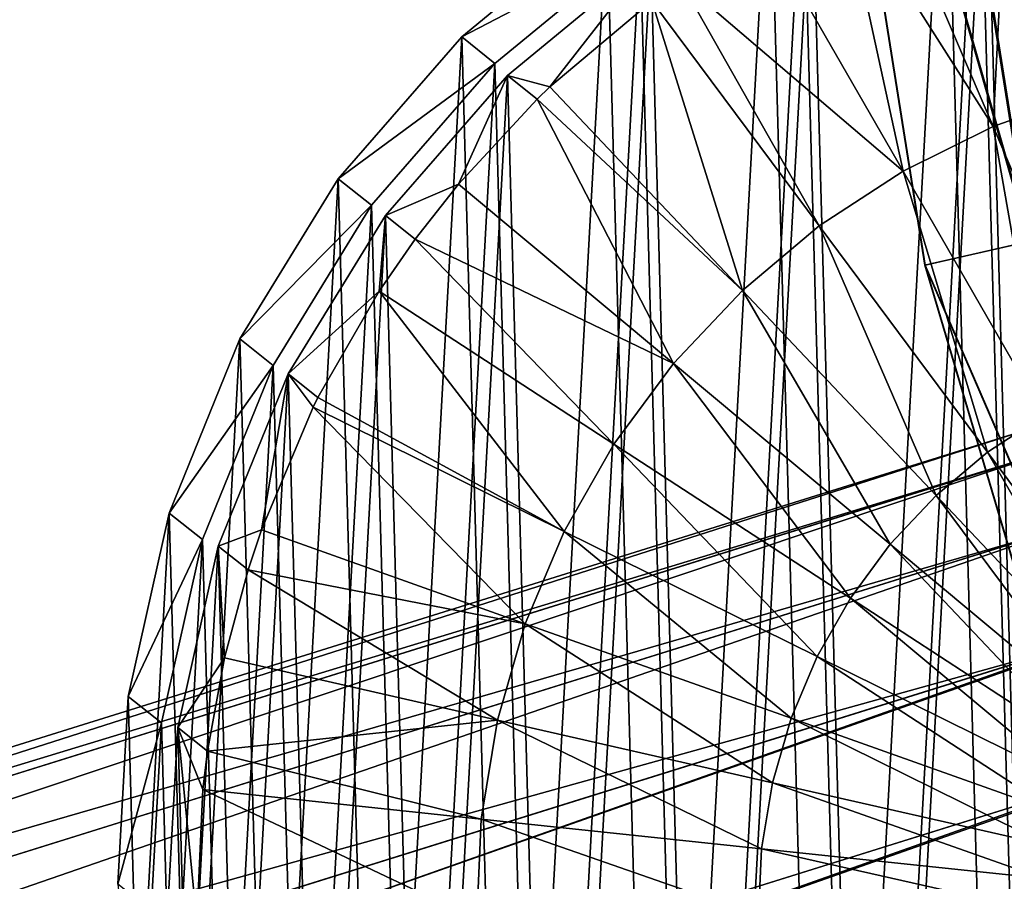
# Model space of a CAD drawing. Header units: millimetres. Extents: x 64 to 3333, y 103 to 3347.
# Tile 245 of 256: x 3232 to 3239, y 2250 to 2256. Entities that reach past the tile are written whole.
import ezdxf

# ---------------------------------------------------------------- set-up
doc = ezdxf.new("R2010")
doc.units = ezdxf.units.MM
doc.header["$LTSCALE"] = 25.4
doc.layers.get('0').update_dxf_attribs({"true_color": 0xff5454})

# ---------------------------------------------------------------- blocks, each defined once
blk = doc.blocks.new('SPIDER-6785-9743.STL')
at = {"color": 7, "true_color": 0xffffff}
mesh = blk.add_polyface(dxfattribs=at)
corners = [(3238.2991, 2260.3159, 52.9077), (3240.7249, 2254.5605, 47.0723), (3239.2659, 2254.2297, 52.9077), (3239.7888, 2260.4534, 47.0723)]
mesh.append_faces([[corners[k] for k in face] for face in [(0, 1, 2), (1, 0, 3)]], dxfattribs={"vtx0": -1, "color": 7})
mesh = blk.add_polyface(dxfattribs=at)
corners = [(3240.7368, 2254.5632, 76.7195), (3238.3066, 2260.3167, 70.8853), (3239.2732, 2254.2312, 70.8853), (3239.8013, 2260.4546, 76.7195)]
mesh.append_faces([[corners[k] for k in face] for face in [(0, 1, 2), (1, 0, 3)]], dxfattribs={"vtx0": -1, "color": 7})
mesh = blk.add_polyface(dxfattribs=at)
corners = [(3237.5496, 2260.2466, 58.8847), (3239.2659, 2254.2297, 52.9077), (3238.5317, 2254.0632, 58.8847), (3238.2991, 2260.3159, 52.9077)]
mesh.append_faces([[corners[k] for k in face] for face in [(0, 1, 2), (1, 0, 3)]], dxfattribs={"vtx0": -1, "color": 7})
mesh = blk.add_polyface(dxfattribs=at)
corners = [(3239.2732, 2254.2312, 70.8853), (3237.552, 2260.2468, 64.9089), (3238.5342, 2254.0637, 64.9089), (3238.3066, 2260.3167, 70.8853)]
mesh.append_faces([[corners[k] for k in face] for face in [(0, 1, 2), (1, 0, 3)]], dxfattribs={"vtx0": -1, "color": 7})
mesh = blk.add_polyface(dxfattribs=at)
corners = [(3238.5342, 2254.0637, 64.9089), (3237.5496, 2260.2466, 58.8847), (3238.5317, 2254.0632, 58.8847), (3237.552, 2260.2468, 64.9089)]
mesh.append_faces([[corners[k] for k in face] for face in [(0, 1, 2), (1, 0, 3)]], dxfattribs={"vtx0": -1, "color": 7})
at = {"color": 0}
mesh = blk.add_polyface(dxfattribs=at)
corners = [(3233.0071, 2248.3999, 1399.4733), (3232.9338, 2251.0315, 1399.4098), (3232.8613, 2249.7126, 1399.4385), (3233.2224, 2252.3208, 1399.3882), (3233.3667, 2247.1292, 1399.5134), (3233.719, 2253.5452, 1399.3743), (3233.9307, 2245.9351, 1399.5577), (3234.4104, 2254.6711, 1399.3682), (3234.6836, 2244.8503, 1399.605), (3235.2773, 2255.668, 1399.3704), (3235.6047, 2243.9043, 1399.6539), (3236.2966, 2256.5088, 1399.3806), (3236.6692, 2243.123, 1399.7032), (3237.4402, 2257.1702, 1399.3986), (3237.8477, 2242.5278, 1399.7516), (3238.677, 2257.6345, 1399.424), (3239.1084, 2242.1348, 1399.7976), (3239.9731, 2257.8889, 1399.4559), (3240.4165, 2241.9543, 1399.8401), (3241.2932, 2257.9268, 1399.4937), (3241.7368, 2241.9922, 1399.8778), (3242.6016, 2257.7466, 1399.5361), (3243.033, 2242.2466, 1399.9098), (3243.8621, 2257.3533, 1399.5822), (3244.2695, 2242.7109, 1399.9352), (3245.0408, 2256.7581, 1399.6305), (3245.4131, 2243.3723, 1399.9531), (3246.105, 2255.9768, 1399.6798), (3246.4324, 2244.2131, 1399.9634), (3247.0264, 2255.0308, 1399.7288), (3247.2996, 2245.21, 1399.9655), (3247.7791, 2253.946, 1399.776), (3247.991, 2246.3359, 1399.9595), (3248.343, 2252.752, 1399.8203), (3248.4875, 2247.5603, 1399.9454), (3248.7029, 2251.4812, 1399.8605), (3248.7759, 2248.8496, 1399.924), (3248.8484, 2250.1685, 1399.8953)]
mesh.append_faces([[corners[k] for k in face] for face in [(0, 1, 2), (35, 36, 37)]], dxfattribs={"vtx0": -1, "color": 0})
mesh.append_faces([[corners[k] for k in face] for face in [(1, 0, 3), (3, 4, 5), (5, 6, 7), (7, 8, 9), (9, 10, 11), (11, 12, 13), (13, 14, 15), (15, 16, 17), (17, 18, 19), (19, 20, 21), (21, 22, 23), (23, 24, 25), (25, 26, 27), (27, 28, 29), (29, 30, 31), (31, 32, 33), (33, 34, 35)]], dxfattribs={"vtx0": -1, "vtx1": -1, "color": 0})
mesh.append_faces([[corners[k] for k in face] for face in [(3, 0, 4), (5, 4, 6), (7, 6, 8), (9, 8, 10), (11, 10, 12), (13, 12, 14), (15, 14, 16), (17, 16, 18), (19, 18, 20), (21, 20, 22), (23, 22, 24), (25, 24, 26), (27, 26, 28), (29, 28, 30), (31, 30, 32), (33, 32, 34), (35, 34, 36)]], dxfattribs={"vtx0": -1, "vtx2": -1, "color": 0})
mesh = blk.add_polyface(dxfattribs=at)
corners = [(3233.1675, 2250.8455, 1391.4154), (3233.2407, 2248.2136, 1391.4789), (3233.0952, 2249.5264, 1391.444), (3233.4561, 2252.1345, 1391.3938), (3233.6006, 2246.9429, 1391.519), (3233.9526, 2253.3589, 1391.3798), (3234.1646, 2245.7488, 1391.5632), (3234.644, 2254.4849, 1391.3738), (3234.9172, 2244.6641, 1391.6106), (3235.5112, 2255.4817, 1391.376), (3235.8384, 2243.7183, 1391.6595), (3236.5305, 2256.3225, 1391.3861), (3236.9028, 2242.9368, 1391.7089), (3237.6741, 2256.9839, 1391.4042), (3238.0815, 2242.3416, 1391.7572), (3238.9106, 2257.4482, 1391.4296), (3239.342, 2241.9485, 1391.8032), (3240.2068, 2257.7029, 1391.4615), (3240.6504, 2241.7683, 1391.8457), (3241.5271, 2257.7405, 1391.4993), (3241.9705, 2241.8059, 1391.8834), (3242.8352, 2257.5603, 1391.5416), (3243.2666, 2242.0603, 1391.9154), (3244.0959, 2257.167, 1391.5876), (3244.5034, 2242.5247, 1391.9407), (3245.2744, 2256.5718, 1391.636), (3245.647, 2243.1863, 1391.9587), (3246.3389, 2255.7905, 1391.6853), (3246.6663, 2244.0269, 1391.969), (3247.26, 2254.8445, 1391.7344), (3247.5332, 2245.0239, 1391.9711), (3248.0129, 2253.7598, 1391.7816), (3248.2246, 2246.1499, 1391.9651), (3248.5769, 2252.5657, 1391.8259), (3248.7212, 2247.374, 1391.951), (3248.9365, 2251.2949, 1391.8661), (3249.0098, 2248.6633, 1391.9294), (3249.0823, 2249.9822, 1391.9009)]
mesh.append_faces([[corners[k] for k in face] for face in [(0, 1, 2), (36, 35, 37)]], dxfattribs={"vtx0": -1, "color": 0})
mesh.append_faces([[corners[k] for k in face] for face in [(1, 3, 4), (4, 5, 6), (6, 7, 8), (8, 9, 10), (10, 11, 12), (12, 13, 14), (14, 15, 16), (16, 17, 18), (18, 19, 20), (20, 21, 22), (22, 23, 24), (24, 25, 26), (26, 27, 28), (28, 29, 30), (30, 31, 32), (32, 33, 34), (34, 35, 36)]], dxfattribs={"vtx0": -1, "vtx1": -1, "color": 0})
mesh.append_faces([[corners[k] for k in face] for face in [(1, 0, 3), (4, 3, 5), (6, 5, 7), (8, 7, 9), (10, 9, 11), (12, 11, 13), (14, 13, 15), (16, 15, 17), (18, 17, 19), (20, 19, 21), (22, 21, 23), (24, 23, 25), (26, 25, 27), (28, 27, 29), (30, 29, 31), (32, 31, 33), (34, 33, 35)]], dxfattribs={"vtx0": -1, "vtx2": -1, "color": 0})
mesh = blk.add_polyface(dxfattribs=at)
corners = [(3233.3545, 2248.2117, 1390.6448), (3233.282, 2250.8135, 1390.5822), (3233.2104, 2249.5095, 1390.6104), (3233.5671, 2252.0881, 1390.5608), (3233.71, 2246.9553, 1390.6844), (3234.0583, 2253.2983, 1390.5469), (3234.2676, 2245.7749, 1390.7283), (3234.7417, 2254.4116, 1390.541), (3235.012, 2244.7024, 1390.775), (3235.5989, 2255.3972, 1390.5431), (3235.9226, 2243.7673, 1390.8235), (3236.6067, 2256.2283, 1390.5532), (3236.9749, 2242.9949, 1390.8722), (3237.7373, 2256.8823, 1390.571), (3238.1401, 2242.4062, 1390.92), (3238.96, 2257.3416, 1390.5961), (3239.3862, 2242.0176, 1390.9655), (3240.2415, 2257.593, 1390.6277), (3240.6797, 2241.8394, 1391.0074), (3241.5466, 2257.6301, 1390.6649), (3241.9849, 2241.8767, 1391.0448), (3242.8398, 2257.4521, 1390.7069), (3243.2664, 2242.1282, 1391.0764), (3244.0862, 2257.0635, 1390.7524), (3244.489, 2242.5874, 1391.1014), (3245.2515, 2256.4749, 1390.8002), (3245.6196, 2243.2412, 1391.1193), (3246.3037, 2255.7024, 1390.849), (3246.6272, 2244.0725, 1391.1294), (3247.2144, 2254.7673, 1390.8973), (3247.4846, 2245.0581, 1391.1315), (3247.9587, 2253.6948, 1390.9441), (3248.168, 2246.1711, 1391.1255), (3248.5161, 2252.5144, 1390.9879), (3248.6589, 2247.3816, 1391.1117), (3248.8718, 2251.2581, 1391.0276), (3248.9443, 2248.6562, 1391.0903), (3249.0159, 2249.9602, 1391.062)]
mesh.append_faces([[corners[k] for k in face] for face in [(0, 1, 2), (35, 36, 37)]], dxfattribs={"vtx0": -1, "color": 0})
mesh.append_faces([[corners[k] for k in face] for face in [(1, 0, 3), (3, 4, 5), (5, 6, 7), (7, 8, 9), (9, 10, 11), (11, 12, 13), (13, 14, 15), (15, 16, 17), (17, 18, 19), (19, 20, 21), (21, 22, 23), (23, 24, 25), (25, 26, 27), (27, 28, 29), (29, 30, 31), (31, 32, 33), (33, 34, 35)]], dxfattribs={"vtx0": -1, "vtx1": -1, "color": 0})
mesh.append_faces([[corners[k] for k in face] for face in [(3, 0, 4), (5, 4, 6), (7, 6, 8), (9, 8, 10), (11, 10, 12), (13, 12, 14), (15, 14, 16), (17, 16, 18), (19, 18, 20), (21, 20, 22), (23, 22, 24), (25, 24, 26), (27, 26, 28), (29, 28, 30), (31, 30, 32), (33, 32, 34), (35, 34, 36)]], dxfattribs={"vtx0": -1, "vtx2": -1, "color": 0})
mesh = blk.add_polyface(dxfattribs=at)
corners = [(3239.1211, 2257.1616, 1383.4612), (3239.0125, 2255.0386, 1383.1011), (3238.2385, 2256.8474, 1383.4426), (3239.677, 2255.2751, 1383.115)]
mesh.append_faces([[corners[k] for k in face] for face in [(0, 1, 2), (1, 0, 3)]], dxfattribs={"vtx0": -1, "color": 0})
mesh = blk.add_polyface(dxfattribs=at)
corners = [(3239.0125, 2255.0386, 1383.1011), (3237.9458, 2256.7163, 1383.4371), (3238.2385, 2256.8474, 1383.4426)]
mesh.append_faces([[corners[k] for k in face] for face in [(0, 1, 2)]], dxfattribs={"color": 0})
mesh = blk.add_polyface(dxfattribs=at)
corners = [(3238.3806, 2254.7251, 1383.09), (3237.3992, 2256.4309, 1383.4279), (3237.9458, 2256.7163, 1383.4371)]
mesh.append_faces([[corners[k] for k in face] for face in [(0, 1, 2)]], dxfattribs={"color": 0})
mesh = blk.add_polyface(dxfattribs=at)
corners = [(3239.0125, 2255.0386, 1383.1011), (3238.3806, 2254.7251, 1383.09), (3237.9458, 2256.7163, 1383.4371)]
mesh.append_faces([[corners[k] for k in face] for face in [(0, 1, 2)]], dxfattribs={"color": 0})
mesh = blk.add_polyface(dxfattribs=at)
corners = [(3235.2773, 2255.668, 1399.3704), (3236.5305, 2256.3225, 1391.3861), (3235.5112, 2255.4817, 1391.376), (3236.2966, 2256.5088, 1399.3806)]
mesh.append_faces([[corners[k] for k in face] for face in [(0, 1, 2), (1, 0, 3)]], dxfattribs={"vtx0": -1, "color": 0})
mesh = blk.add_polyface(dxfattribs=at)
corners = [(3238.3806, 2254.7251, 1383.09), (3236.8152, 2256.0623, 1383.4193), (3237.3992, 2256.4309, 1383.4279)]
mesh.append_faces([[corners[k] for k in face] for face in [(0, 1, 2)]], dxfattribs={"color": 0})
mesh = blk.add_polyface(dxfattribs=at)
corners = [(3236.6067, 2256.2283, 1390.5532), (3235.8967, 2255.3164, 1383.4098), (3235.5989, 2255.3972, 1390.5431)]
mesh.append_faces([[corners[k] for k in face] for face in [(0, 1, 2)]], dxfattribs={"color": 0})
mesh = blk.add_polyface(dxfattribs=at)
corners = [(3236.6067, 2256.2283, 1390.5532), (3236.6147, 2255.9182, 1383.4169), (3235.8967, 2255.3164, 1383.4098)]
mesh.append_faces([[corners[k] for k in face] for face in [(0, 1, 2)]], dxfattribs={"color": 0})
mesh = blk.add_polyface(dxfattribs=at)
corners = [(3237.7903, 2254.3391, 1383.0817), (3236.6147, 2255.9182, 1383.4169), (3236.8152, 2256.0623, 1383.4193)]
mesh.append_faces([[corners[k] for k in face] for face in [(0, 1, 2)]], dxfattribs={"color": 0})
mesh = blk.add_polyface(dxfattribs=at)
corners = [(3238.3806, 2254.7251, 1383.09), (3237.7903, 2254.3391, 1383.0817), (3236.8152, 2256.0623, 1383.4193)]
mesh.append_faces([[corners[k] for k in face] for face in [(0, 1, 2)]], dxfattribs={"color": 0})
mesh = blk.add_polyface(dxfattribs=at)
corners = [(3236.6147, 2255.9182, 1383.4169), (3237.2498, 2253.886, 1383.0764), (3235.8967, 2255.3164, 1383.4098), (3237.7903, 2254.3391, 1383.0817)]
mesh.append_faces([[corners[k] for k in face] for face in [(0, 1, 2), (1, 0, 3)]], dxfattribs={"vtx0": -1, "color": 0})
mesh = blk.add_polyface(dxfattribs=at)
corners = [(3234.4104, 2254.6711, 1399.3682), (3235.5112, 2255.4817, 1391.376), (3234.644, 2254.4849, 1391.3738), (3235.2773, 2255.668, 1399.3704)]
mesh.append_faces([[corners[k] for k in face] for face in [(0, 1, 2), (1, 0, 3)]], dxfattribs={"vtx0": -1, "color": 0})
mesh = blk.add_polyface(dxfattribs=at)
corners = [(3235.5989, 2255.3972, 1390.5431), (3235.2546, 2254.6338, 1383.407), (3234.7417, 2254.4116, 1390.541)]
mesh.append_faces([[corners[k] for k in face] for face in [(0, 1, 2)]], dxfattribs={"color": 0})
mesh = blk.add_polyface(dxfattribs=at)
corners = [(3235.5989, 2255.3972, 1390.5431), (3235.8076, 2255.231, 1383.4092), (3235.2546, 2254.6338, 1383.407)]
mesh.append_faces([[corners[k] for k in face] for face in [(0, 1, 2)]], dxfattribs={"color": 0})
mesh = blk.add_polyface(dxfattribs=at)
corners = [(3235.5989, 2255.3972, 1390.5431), (3235.8967, 2255.3164, 1383.4098), (3235.8076, 2255.231, 1383.4092)]
mesh.append_faces([[corners[k] for k in face] for face in [(0, 1, 2)]], dxfattribs={"color": 0})
mesh = blk.add_polyface(dxfattribs=at)
corners = [(3237.2498, 2253.886, 1383.0764), (3235.8076, 2255.231, 1383.4092), (3235.8967, 2255.3164, 1383.4098)]
mesh.append_faces([[corners[k] for k in face] for face in [(0, 1, 2)]], dxfattribs={"color": 0})
mesh = blk.add_polyface(dxfattribs=at)
corners = [(3236.7664, 2253.3723, 1383.0742), (3235.2546, 2254.6338, 1383.407), (3235.8076, 2255.231, 1383.4092)]
mesh.append_faces([[corners[k] for k in face] for face in [(0, 1, 2)]], dxfattribs={"color": 0})
mesh = blk.add_polyface(dxfattribs=at)
corners = [(3237.2498, 2253.886, 1383.0764), (3236.7664, 2253.3723, 1383.0742), (3235.8076, 2255.231, 1383.4092)]
mesh.append_faces([[corners[k] for k in face] for face in [(0, 1, 2)]], dxfattribs={"color": 0})
mesh = blk.add_polyface(dxfattribs=at)
corners = [(3239.677, 2255.2751, 1383.115), (3239.7908, 2253.2153, 1382.8595), (3239.0125, 2255.0386, 1383.1011), (3240.2351, 2253.3735, 1382.8689)]
mesh.append_faces([[corners[k] for k in face] for face in [(0, 1, 2), (1, 0, 3)]], dxfattribs={"vtx0": -1, "color": 0})
mesh = blk.add_polyface(dxfattribs=at)
corners = [(3239.0125, 2255.0386, 1383.1011), (3239.3684, 2253.0059, 1382.8521), (3238.3806, 2254.7251, 1383.09), (3239.7908, 2253.2153, 1382.8595)]
mesh.append_faces([[corners[k] for k in face] for face in [(0, 1, 2), (1, 0, 3)]], dxfattribs={"vtx0": -1, "color": 0})
mesh = blk.add_polyface(dxfattribs=at)
corners = [(3233.719, 2253.5452, 1399.3743), (3234.644, 2254.4849, 1391.3738), (3233.9526, 2253.3589, 1391.3798), (3234.4104, 2254.6711, 1399.3682)]
mesh.append_faces([[corners[k] for k in face] for face in [(0, 1, 2), (1, 0, 3)]], dxfattribs={"vtx0": -1, "color": 0})
mesh = blk.add_polyface(dxfattribs=at)
corners = [(3238.3806, 2254.7251, 1383.09), (3238.9736, 2252.7478, 1382.8466), (3237.7903, 2254.3391, 1383.0817), (3239.3684, 2253.0059, 1382.8521)]
mesh.append_faces([[corners[k] for k in face] for face in [(0, 1, 2), (1, 0, 3)]], dxfattribs={"vtx0": -1, "color": 0})
mesh = blk.add_polyface(dxfattribs=at)
corners = [(3235.2546, 2254.6338, 1383.407), (3234.9502, 2254.2454, 1383.4071), (3234.7417, 2254.4116, 1390.541)]
mesh.append_faces([[corners[k] for k in face] for face in [(0, 1, 2)]], dxfattribs={"color": 0})
mesh = blk.add_polyface(dxfattribs=at)
corners = [(3236.7664, 2253.3723, 1383.0742), (3234.9502, 2254.2454, 1383.4071), (3235.2546, 2254.6338, 1383.407)]
mesh.append_faces([[corners[k] for k in face] for face in [(0, 1, 2)]], dxfattribs={"color": 0})
mesh = blk.add_polyface(dxfattribs=at)
corners = [(3234.7417, 2254.4116, 1390.541), (3234.6978, 2253.8801, 1383.4082), (3234.0583, 2253.2983, 1390.5469)]
mesh.append_faces([[corners[k] for k in face] for face in [(0, 1, 2)]], dxfattribs={"color": 0})
mesh = blk.add_polyface(dxfattribs=at)
corners = [(3234.7417, 2254.4116, 1390.541), (3234.9502, 2254.2454, 1383.4071), (3234.6978, 2253.8801, 1383.4082)]
mesh.append_faces([[corners[k] for k in face] for face in [(0, 1, 2)]], dxfattribs={"color": 0})
mesh = blk.add_polyface(dxfattribs=at)
corners = [(3237.7903, 2254.3391, 1383.0817), (3238.6123, 2252.4448, 1382.843), (3237.2498, 2253.886, 1383.0764), (3238.9736, 2252.7478, 1382.8466)]
mesh.append_faces([[corners[k] for k in face] for face in [(0, 1, 2), (1, 0, 3)]], dxfattribs={"vtx0": -1, "color": 0})
mesh = blk.add_polyface(dxfattribs=at)
corners = [(3236.3472, 2252.8049, 1383.0752), (3234.6978, 2253.8801, 1383.4082), (3234.9502, 2254.2454, 1383.4071)]
mesh.append_faces([[corners[k] for k in face] for face in [(0, 1, 2)]], dxfattribs={"color": 0})
mesh = blk.add_polyface(dxfattribs=at)
corners = [(3236.7664, 2253.3723, 1383.0742), (3236.3472, 2252.8049, 1383.0752), (3234.9502, 2254.2454, 1383.4071)]
mesh.append_faces([[corners[k] for k in face] for face in [(0, 1, 2)]], dxfattribs={"color": 0})
at = {"color": 7, "true_color": 0xffffff}
mesh = blk.add_polyface(dxfattribs=at)
corners = [(3238.5317, 2254.0632, 58.8847), (3241.0186, 2248.3218, 52.9077), (3240.3125, 2248.0608, 58.8847), (3239.2659, 2254.2297, 52.9077)]
mesh.append_faces([[corners[k] for k in face] for face in [(0, 1, 2), (1, 0, 3)]], dxfattribs={"vtx0": -1, "color": 7})
mesh = blk.add_polyface(dxfattribs=at)
corners = [(3241.0256, 2248.3242, 70.8853), (3238.5342, 2254.0637, 64.9089), (3240.3149, 2248.0618, 64.9089), (3239.2732, 2254.2312, 70.8853)]
mesh.append_faces([[corners[k] for k in face] for face in [(0, 1, 2), (1, 0, 3)]], dxfattribs={"vtx0": -1, "color": 7})
mesh = blk.add_polyface(dxfattribs=at)
corners = [(3240.3149, 2248.0618, 64.9089), (3238.5317, 2254.0632, 58.8847), (3240.3125, 2248.0608, 58.8847), (3238.5342, 2254.0637, 64.9089)]
mesh.append_faces([[corners[k] for k in face] for face in [(0, 1, 2), (1, 0, 3)]], dxfattribs={"vtx0": -1, "color": 7})
at = {"color": 0}
mesh = blk.add_polyface(dxfattribs=at)
corners = [(3234.6978, 2253.8801, 1383.4082), (3234.2668, 2253.1323, 1383.4131), (3234.0583, 2253.2983, 1390.5469)]
mesh.append_faces([[corners[k] for k in face] for face in [(0, 1, 2)]], dxfattribs={"color": 0})
mesh = blk.add_polyface(dxfattribs=at)
corners = [(3234.6978, 2253.8801, 1383.4082), (3235.9978, 2252.1919, 1383.0792), (3234.2668, 2253.1323, 1383.4131), (3236.3472, 2252.8049, 1383.0752)]
mesh.append_faces([[corners[k] for k in face] for face in [(0, 1, 2), (1, 0, 3)]], dxfattribs={"vtx0": -1, "color": 0})
mesh = blk.add_polyface(dxfattribs=at)
corners = [(3237.2498, 2253.886, 1383.0764), (3238.2891, 2252.1013, 1382.8416), (3236.7664, 2253.3723, 1383.0742), (3238.6123, 2252.4448, 1382.843)]
mesh.append_faces([[corners[k] for k in face] for face in [(0, 1, 2), (1, 0, 3)]], dxfattribs={"vtx0": -1, "color": 0})
mesh = blk.add_polyface(dxfattribs=at)
corners = [(3233.2224, 2252.3208, 1399.3882), (3233.9526, 2253.3589, 1391.3798), (3233.4561, 2252.1345, 1391.3938), (3233.719, 2253.5452, 1399.3743)]
mesh.append_faces([[corners[k] for k in face] for face in [(0, 1, 2), (1, 0, 3)]], dxfattribs={"vtx0": -1, "color": 0})
mesh = blk.add_polyface(dxfattribs=at)
corners = [(3236.7664, 2253.3723, 1383.0742), (3238.0088, 2251.7219, 1382.8423), (3236.3472, 2252.8049, 1383.0752), (3238.2891, 2252.1013, 1382.8416)]
mesh.append_faces([[corners[k] for k in face] for face in [(0, 1, 2), (1, 0, 3)]], dxfattribs={"vtx0": -1, "color": 0})
mesh = blk.add_polyface(dxfattribs=at)
corners = [(3234.0583, 2253.2983, 1390.5469), (3233.8694, 2252.2029, 1383.4231), (3233.5671, 2252.0881, 1390.5608)]
mesh.append_faces([[corners[k] for k in face] for face in [(0, 1, 2)]], dxfattribs={"color": 0})
mesh = blk.add_polyface(dxfattribs=at)
corners = [(3234.0583, 2253.2983, 1390.5469), (3234.2336, 2253.0659, 1383.4136), (3233.8694, 2252.2029, 1383.4231)]
mesh.append_faces([[corners[k] for k in face] for face in [(0, 1, 2)]], dxfattribs={"color": 0})
mesh = blk.add_polyface(dxfattribs=at)
corners = [(3234.0583, 2253.2983, 1390.5469), (3234.2668, 2253.1323, 1383.4131), (3234.2336, 2253.0659, 1383.4136)]
mesh.append_faces([[corners[k] for k in face] for face in [(0, 1, 2)]], dxfattribs={"color": 0})
mesh = blk.add_polyface(dxfattribs=at)
corners = [(3235.9978, 2252.1919, 1383.0792), (3234.2336, 2253.0659, 1383.4136), (3234.2668, 2253.1323, 1383.4131)]
mesh.append_faces([[corners[k] for k in face] for face in [(0, 1, 2)]], dxfattribs={"color": 0})
mesh = blk.add_polyface(dxfattribs=at)
corners = [(3234.2336, 2253.0659, 1383.4136), (3235.7236, 2251.542, 1383.0864), (3233.8694, 2252.2029, 1383.4231), (3235.9978, 2252.1919, 1383.0792)]
mesh.append_faces([[corners[k] for k in face] for face in [(0, 1, 2), (1, 0, 3)]], dxfattribs={"vtx0": -1, "color": 0})
mesh = blk.add_polyface(dxfattribs=at)
corners = [(3239.3684, 2253.0059, 1382.8521), (3240.1619, 2251.1482, 1382.7122), (3238.9736, 2252.7478, 1382.8466), (3240.3596, 2251.2776, 1382.7148)]
mesh.append_faces([[corners[k] for k in face] for face in [(0, 1, 2), (1, 0, 3)]], dxfattribs={"vtx0": -1, "color": 0})
mesh = blk.add_polyface(dxfattribs=at)
corners = [(3214.0864, 2244.8438, 1392.6335), (3239.3298, 2252.9304, 1393.4841), (3214.1863, 2245.0742, 1391.6908), (3239.4482, 2252.7681, 1394.4387)]
mesh.append_faces([[corners[k] for k in face] for face in [(0, 1, 2), (1, 0, 3)]], dxfattribs={"vtx0": -1, "color": 0})
mesh = blk.add_polyface(dxfattribs=at)
corners = [(3214.1863, 2245.0742, 1391.6908), (3239.325, 2252.7297, 1392.5297), (3214.3997, 2244.9414, 1390.748), (3239.3298, 2252.9304, 1393.4841)]
mesh.append_faces([[corners[k] for k in face] for face in [(0, 1, 2), (1, 0, 3)]], dxfattribs={"vtx0": -1, "color": 0})
mesh = blk.add_polyface(dxfattribs=at)
corners = [(3236.3472, 2252.8049, 1383.0752), (3237.7754, 2251.3123, 1382.845), (3235.9978, 2252.1919, 1383.0792), (3238.0088, 2251.7219, 1382.8423)]
mesh.append_faces([[corners[k] for k in face] for face in [(0, 1, 2), (1, 0, 3)]], dxfattribs={"vtx0": -1, "color": 0})
mesh = blk.add_polyface(dxfattribs=at)
corners = [(3239.4482, 2252.7681, 1394.4387), (3214.0864, 2244.8438, 1392.6335), (3214.1152, 2244.2849, 1393.4326)]
mesh.append_faces([[corners[k] for k in face] for face in [(0, 1, 2)]], dxfattribs={"color": 0})
mesh = blk.add_polyface(dxfattribs=at)
corners = [(3239.6621, 2252.2671, 1395.248), (3239.4482, 2252.7681, 1394.4387), (3214.1152, 2244.2849, 1393.4326)]
mesh.append_faces([[corners[k] for k in face] for face in [(0, 1, 2)]], dxfattribs={"color": 0})
mesh = blk.add_polyface(dxfattribs=at)
corners = [(3239.325, 2252.7297, 1392.5297), (3239.4346, 2252.196, 1391.7205), (3214.3997, 2244.9414, 1390.748)]
mesh.append_faces([[corners[k] for k in face] for face in [(0, 1, 2)]], dxfattribs={"color": 0})
mesh = blk.add_polyface(dxfattribs=at)
corners = [(3238.9736, 2252.7478, 1382.8466), (3239.9807, 2250.9966, 1382.7103), (3238.6123, 2252.4448, 1382.843), (3240.1619, 2251.1482, 1382.7122)]
mesh.append_faces([[corners[k] for k in face] for face in [(0, 1, 2), (1, 0, 3)]], dxfattribs={"vtx0": -1, "color": 0})
mesh = blk.add_polyface(dxfattribs=at)
corners = [(3238.6123, 2252.4448, 1382.843), (3239.8188, 2250.8245, 1382.7096), (3238.2891, 2252.1013, 1382.8416), (3239.9807, 2250.9966, 1382.7103)]
mesh.append_faces([[corners[k] for k in face] for face in [(0, 1, 2), (1, 0, 3)]], dxfattribs={"vtx0": -1, "color": 0})
mesh = blk.add_polyface(dxfattribs=at)
corners = [(3232.9338, 2251.0315, 1399.4098), (3233.4561, 2252.1345, 1391.3938), (3233.1675, 2250.8455, 1391.4154), (3233.2224, 2252.3208, 1399.3882)]
mesh.append_faces([[corners[k] for k in face] for face in [(0, 1, 2), (1, 0, 3)]], dxfattribs={"vtx0": -1, "color": 0})
mesh = blk.add_polyface(dxfattribs=at)
corners = [(3239.6621, 2252.2671, 1395.248), (3214.1152, 2244.2849, 1393.4326), (3214.2683, 2243.4829, 1393.9667)]
mesh.append_faces([[corners[k] for k in face] for face in [(0, 1, 2)]], dxfattribs={"color": 0})
mesh = blk.add_polyface(dxfattribs=at)
corners = [(3239.9387, 2251.5039, 1395.7886), (3239.6621, 2252.2671, 1395.248), (3214.2683, 2243.4829, 1393.9667)]
mesh.append_faces([[corners[k] for k in face] for face in [(0, 1, 2)]], dxfattribs={"color": 0})
mesh = blk.add_polyface(dxfattribs=at)
corners = [(3239.4346, 2252.196, 1391.7205), (3214.6941, 2244.4658, 1389.9489), (3214.3997, 2244.9414, 1390.748)]
mesh.append_faces([[corners[k] for k in face] for face in [(0, 1, 2)]], dxfattribs={"color": 0})
mesh = blk.add_polyface(dxfattribs=at)
corners = [(3239.6414, 2251.4111, 1391.1797), (3214.6941, 2244.4658, 1389.9489), (3239.4346, 2252.196, 1391.7205)]
mesh.append_faces([[corners[k] for k in face] for face in [(0, 1, 2)]], dxfattribs={"color": 0})
mesh = blk.add_polyface(dxfattribs=at)
corners = [(3233.8694, 2252.2029, 1383.4231), (3233.7759, 2251.9219, 1383.4269), (3233.5671, 2252.0881, 1390.5608)]
mesh.append_faces([[corners[k] for k in face] for face in [(0, 1, 2)]], dxfattribs={"color": 0})
mesh = blk.add_polyface(dxfattribs=at)
corners = [(3235.7236, 2251.542, 1383.0864), (3233.7759, 2251.9219, 1383.4269), (3233.8694, 2252.2029, 1383.4231)]
mesh.append_faces([[corners[k] for k in face] for face in [(0, 1, 2)]], dxfattribs={"color": 0})
mesh = blk.add_polyface(dxfattribs=at)
corners = [(3235.9978, 2252.1919, 1383.0792), (3237.5918, 2250.8777, 1382.8497), (3235.7236, 2251.542, 1383.0864), (3237.7754, 2251.3123, 1382.845)]
mesh.append_faces([[corners[k] for k in face] for face in [(0, 1, 2), (1, 0, 3)]], dxfattribs={"vtx0": -1, "color": 0})
mesh = blk.add_polyface(dxfattribs=at)
corners = [(3238.2891, 2252.1013, 1382.8416), (3239.6785, 2250.6343, 1382.71), (3238.0088, 2251.7219, 1382.8423), (3239.8188, 2250.8245, 1382.7096)]
mesh.append_faces([[corners[k] for k in face] for face in [(0, 1, 2), (1, 0, 3)]], dxfattribs={"vtx0": -1, "color": 0})
mesh = blk.add_polyface(dxfattribs=at)
corners = [(3233.5671, 2252.0881, 1390.5608), (3233.6096, 2251.3025, 1383.4365), (3233.282, 2250.8135, 1390.5822)]
mesh.append_faces([[corners[k] for k in face] for face in [(0, 1, 2)]], dxfattribs={"color": 0})
mesh = blk.add_polyface(dxfattribs=at)
corners = [(3233.5671, 2252.0881, 1390.5608), (3233.7759, 2251.9219, 1383.4269), (3233.6096, 2251.3025, 1383.4365)]
mesh.append_faces([[corners[k] for k in face] for face in [(0, 1, 2)]], dxfattribs={"color": 0})
mesh = blk.add_polyface(dxfattribs=at)
corners = [(3235.5281, 2250.8645, 1383.0964), (3233.6096, 2251.3025, 1383.4365), (3233.7759, 2251.9219, 1383.4269)]
mesh.append_faces([[corners[k] for k in face] for face in [(0, 1, 2)]], dxfattribs={"color": 0})
mesh = blk.add_polyface(dxfattribs=at)
corners = [(3235.7236, 2251.542, 1383.0864), (3235.5281, 2250.8645, 1383.0964), (3233.7759, 2251.9219, 1383.4269)]
mesh.append_faces([[corners[k] for k in face] for face in [(0, 1, 2)]], dxfattribs={"color": 0})
mesh = blk.add_polyface(dxfattribs=at)
corners = [(3238.0088, 2251.7219, 1382.8423), (3239.5615, 2250.4292, 1382.7113), (3237.7754, 2251.3123, 1382.845), (3239.6785, 2250.6343, 1382.71)]
mesh.append_faces([[corners[k] for k in face] for face in [(0, 1, 2), (1, 0, 3)]], dxfattribs={"vtx0": -1, "color": 0})
mesh = blk.add_polyface(dxfattribs=at)
corners = [(3214.5225, 2242.5601, 1394.1543), (3239.9387, 2251.5039, 1395.7886), (3214.2683, 2243.4829, 1393.9667), (3240.2363, 2250.5945, 1395.9785)]
mesh.append_faces([[corners[k] for k in face] for face in [(0, 1, 2), (1, 0, 3)]], dxfattribs={"vtx0": -1, "color": 0})
mesh = blk.add_polyface(dxfattribs=at)
corners = [(3235.7236, 2251.542, 1383.0864), (3237.4612, 2250.4248, 1382.8564), (3235.5281, 2250.8645, 1383.0964), (3237.5918, 2250.8777, 1382.8497)]
mesh.append_faces([[corners[k] for k in face] for face in [(0, 1, 2), (1, 0, 3)]], dxfattribs={"vtx0": -1, "color": 0})
mesh = blk.add_polyface(dxfattribs=at)
corners = [(3239.6414, 2251.4111, 1391.1797), (3215.0247, 2243.7192, 1389.4148), (3214.6941, 2244.4658, 1389.9489)]
mesh.append_faces([[corners[k] for k in face] for face in [(0, 1, 2)]], dxfattribs={"color": 0})
mesh = blk.add_polyface(dxfattribs=at)
corners = [(3239.6414, 2251.4111, 1391.1797), (3215.3411, 2242.8159, 1389.2273), (3215.0247, 2243.7192, 1389.4148), (3239.9146, 2250.4941, 1390.99)]
mesh.append_faces([[corners[k] for k in face] for face in [(0, 1, 2), (1, 0, 3)]], dxfattribs={"vtx0": -1, "color": 0})
mesh = blk.add_polyface(dxfattribs=at)
corners = [(3233.6096, 2251.3025, 1383.4365), (3233.4907, 2250.6472, 1383.4482), (3233.282, 2250.8135, 1390.5822)]
mesh.append_faces([[corners[k] for k in face] for face in [(0, 1, 2)]], dxfattribs={"color": 0})
mesh = blk.add_polyface(dxfattribs=at)
corners = [(3235.5281, 2250.8645, 1383.0964), (3233.4907, 2250.6472, 1383.4482), (3233.6096, 2251.3025, 1383.4365)]
mesh.append_faces([[corners[k] for k in face] for face in [(0, 1, 2)]], dxfattribs={"color": 0})
mesh = blk.add_polyface(dxfattribs=at)
corners = [(3237.7754, 2251.3123, 1382.845), (3239.4695, 2250.2114, 1382.7137), (3237.5918, 2250.8777, 1382.8497), (3239.5615, 2250.4292, 1382.7113)]
mesh.append_faces([[corners[k] for k in face] for face in [(0, 1, 2), (1, 0, 3)]], dxfattribs={"vtx0": -1, "color": 0})
mesh = blk.add_polyface(dxfattribs=at)
corners = [(3232.8613, 2249.7126, 1399.4385), (3233.1675, 2250.8455, 1391.4154), (3233.0952, 2249.5264, 1391.444), (3232.9338, 2251.0315, 1399.4098)]
mesh.append_faces([[corners[k] for k in face] for face in [(0, 1, 2), (1, 0, 3)]], dxfattribs={"vtx0": -1, "color": 0})
mesh = blk.add_polyface(dxfattribs=at)
corners = [(3235.5281, 2250.8645, 1383.0964), (3235.4141, 2250.1685, 1383.1094), (3233.4907, 2250.6472, 1383.4482)]
mesh.append_faces([[corners[k] for k in face] for face in [(0, 1, 2)]], dxfattribs={"color": 0})
mesh = blk.add_polyface(dxfattribs=at)
corners = [(3235.5281, 2250.8645, 1383.0964), (3237.385, 2249.9595, 1382.865), (3235.4141, 2250.1685, 1383.1094), (3237.4612, 2250.4248, 1382.8564)]
mesh.append_faces([[corners[k] for k in face] for face in [(0, 1, 2), (1, 0, 3)]], dxfattribs={"vtx0": -1, "color": 0})
mesh = blk.add_polyface(dxfattribs=at)
corners = [(3237.5918, 2250.8777, 1382.8497), (3239.4041, 2249.9844, 1382.717), (3237.4612, 2250.4248, 1382.8564), (3239.4695, 2250.2114, 1382.7137)]
mesh.append_faces([[corners[k] for k in face] for face in [(0, 1, 2), (1, 0, 3)]], dxfattribs={"vtx0": -1, "color": 0})
mesh = blk.add_polyface(dxfattribs=at)
corners = [(3233.282, 2250.8135, 1390.5822), (3233.417, 2249.4419, 1383.4741), (3233.2104, 2249.5095, 1390.6104)]
mesh.append_faces([[corners[k] for k in face] for face in [(0, 1, 2)]], dxfattribs={"color": 0})
mesh = blk.add_polyface(dxfattribs=at)
corners = [(3233.282, 2250.8135, 1390.5822), (3233.4907, 2250.6472, 1383.4482), (3233.458, 2250.3779, 1383.4536)]
mesh.append_faces([[corners[k] for k in face] for face in [(0, 1, 2)]], dxfattribs={"color": 0})
mesh = blk.add_polyface(dxfattribs=at)
corners = [(3233.282, 2250.8135, 1390.5822), (3233.458, 2250.3779, 1383.4536), (3233.417, 2249.4419, 1383.4741)]
mesh.append_faces([[corners[k] for k in face] for face in [(0, 1, 2)]], dxfattribs={"color": 0})
mesh = blk.add_polyface(dxfattribs=at)
corners = [(3214.8389, 2241.6567, 1393.9667), (3240.2363, 2250.5945, 1395.9785), (3214.5225, 2242.5601, 1394.1543), (3240.5095, 2249.6775, 1395.7886)]
mesh.append_faces([[corners[k] for k in face] for face in [(0, 1, 2), (1, 0, 3)]], dxfattribs={"vtx0": -1, "color": 0})
mesh = blk.add_polyface(dxfattribs=at)
corners = [(3235.4141, 2250.1685, 1383.1094), (3233.458, 2250.3779, 1383.4536), (3233.4907, 2250.6472, 1383.4482)]
mesh.append_faces([[corners[k] for k in face] for face in [(0, 1, 2)]], dxfattribs={"color": 0})
mesh = blk.add_polyface(dxfattribs=at)
corners = [(3239.9146, 2250.4941, 1390.99), (3215.5955, 2241.8931, 1389.4148), (3215.3411, 2242.8159, 1389.2273), (3240.2122, 2249.5847, 1391.1797)]
mesh.append_faces([[corners[k] for k in face] for face in [(0, 1, 2), (1, 0, 3)]], dxfattribs={"vtx0": -1, "color": 0})
mesh = blk.add_polyface(dxfattribs=at)
corners = [(3233.458, 2250.3779, 1383.4536), (3235.3831, 2249.4639, 1383.1249), (3233.417, 2249.4419, 1383.4741), (3235.4141, 2250.1685, 1383.1094)]
mesh.append_faces([[corners[k] for k in face] for face in [(0, 1, 2), (1, 0, 3)]], dxfattribs={"vtx0": -1, "color": 0})
mesh = blk.add_polyface(dxfattribs=at)
corners = [(3237.4612, 2250.4248, 1382.8564), (3239.3657, 2249.7512, 1382.7214), (3237.385, 2249.9595, 1382.865), (3239.4041, 2249.9844, 1382.717)]
mesh.append_faces([[corners[k] for k in face] for face in [(0, 1, 2), (1, 0, 3)]], dxfattribs={"vtx0": -1, "color": 0})
mesh = blk.add_polyface(dxfattribs=at)
corners = [(3235.4141, 2250.1685, 1383.1094), (3237.3643, 2249.4883, 1382.8754), (3235.3831, 2249.4639, 1383.1249), (3237.385, 2249.9595, 1382.865)]
mesh.append_faces([[corners[k] for k in face] for face in [(0, 1, 2), (1, 0, 3)]], dxfattribs={"vtx0": -1, "color": 0})
mesh = blk.add_polyface(dxfattribs=at)
corners = [(3237.385, 2249.9595, 1382.865), (3239.3555, 2249.5154, 1382.7266), (3237.3643, 2249.4883, 1382.8754), (3239.3657, 2249.7512, 1382.7214)]
mesh.append_faces([[corners[k] for k in face] for face in [(0, 1, 2), (1, 0, 3)]], dxfattribs={"vtx0": -1, "color": 0})

msp = doc.modelspace()

# ---------------------------------------------------------------- block references
at = {"color": 250, "true_color": 0x262626}
msp.add_blockref('SPIDER-6785-9743.STL', (0, 0), dxfattribs=at)

doc.saveas('drawing.dxf')
